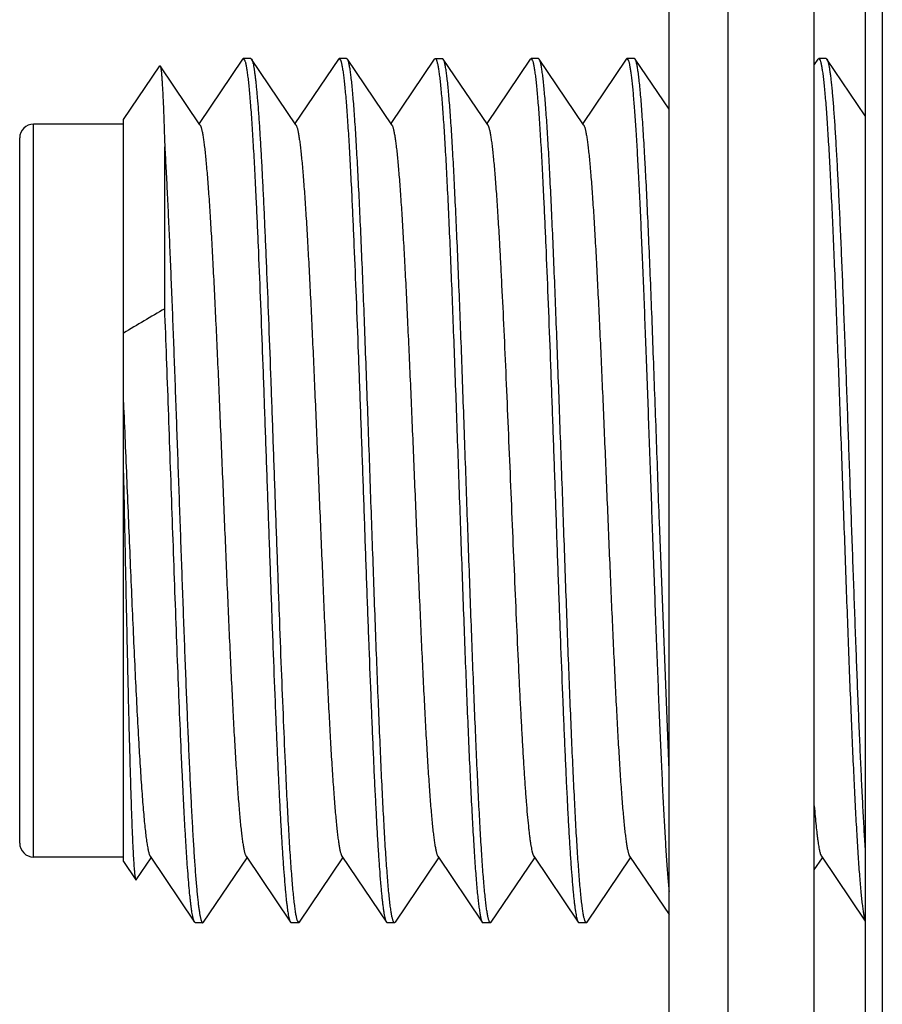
# Model space of a CAD drawing. Header units: inches. Extents: x 0.2 to 16.8, y 0.2 to 10.8.
# Tile 20 of 38: x 7.9 to 8.149, y 5.042 to 5.326. Entities that reach past the tile are written whole.
import ezdxf

# ---------------------------------------------------------------- set-up
doc = ezdxf.new("R2010")
doc.units = ezdxf.units.IN
doc.header["$LTSCALE"] = 0.935
doc.header["$MEASUREMENT"] = 0
doc.layers.get('0').update_dxf_attribs({"linetype": 'CONTINUOUS'})

msp = doc.modelspace()

# ---------------------------------------------------------------- linework, layer by layer
at = {"color": 7, "linetype": 'CONTINUOUS'}
for p, q in [((8.10459, 8.1832), (8.10459, 3.1162)), ((8.08758, 3.1262), (8.08758, 8.1732)), ((8.14431, 7.6512), (8.14431, 3.6532)), ((8.12958, 3.6522), (8.12958, 7.6472)), ((7.96423, 5.31503), (7.95167, 5.29641)), ((7.96446, 5.3152), (7.96423, 5.31503)), ((7.96661, 5.3152), (7.96446, 5.3152)), ((7.96446, 5.3152), (7.96485, 5.31473)), ((7.96661, 5.3152), (7.96684, 5.31503)), ((7.97968, 5.296), (7.96684, 5.31503)), ((7.96684, 5.31503), (7.96699, 5.31473)), ((7.99197, 5.31503), (7.9794, 5.29641)), ((7.99197, 5.31503), (7.9922, 5.3152)), ((7.99434, 5.3152), (7.9922, 5.3152)), ((7.9922, 5.3152), (7.99258, 5.31473)), ((7.99434, 5.3152), (7.9945, 5.31512)), ((7.99457, 5.31503), (7.9945, 5.31512)), ((8.00741, 5.296), (7.99457, 5.31503)), ((8.0197, 5.31503), (8.00714, 5.29641)), ((8.0197, 5.31503), (8.01993, 5.3152)), ((8.01993, 5.3152), (8.02208, 5.3152)), ((8.01993, 5.3152), (8.02004, 5.31517)), ((8.02231, 5.31503), (8.02208, 5.3152)), ((8.03514, 5.296), (8.02231, 5.31503)), ((8.02246, 5.31473), (8.02231, 5.31503)), ((8.04744, 5.31503), (8.03487, 5.29641)), ((8.04744, 5.31503), (8.04767, 5.3152)), ((8.04981, 5.3152), (8.04767, 5.3152)), ((8.04767, 5.3152), (8.04805, 5.31473)), ((8.05004, 5.31503), (8.04981, 5.3152)), ((8.06288, 5.296), (8.05004, 5.31503)), ((8.0502, 5.31473), (8.05004, 5.31503)), ((8.07517, 5.31503), (8.06261, 5.29641)), ((8.07517, 5.31503), (8.0754, 5.3152)), ((8.07755, 5.3152), (8.0754, 5.3152)), ((8.0754, 5.3152), (8.07579, 5.31473)), ((8.07778, 5.31503), (8.07755, 5.3152)), ((8.08758, 5.30049), (8.07778, 5.31503)), ((8.13064, 5.31503), (8.12958, 5.31347)), ((8.13064, 5.31503), (8.13087, 5.3152)), ((8.13301, 5.3152), (8.13087, 5.3152)), ((8.13087, 5.3152), (8.13126, 5.31473)), ((8.13301, 5.3152), (8.13325, 5.31503)), ((8.14431, 5.29863), (8.13325, 5.31503)), ((8.13325, 5.31503), (8.1334, 5.31473)), ((7.9298, 5.29749), (7.94031, 5.31307)), ((7.94031, 5.31307), (7.94043, 5.31307)), ((7.95194, 5.296), (7.94043, 5.31307)), ((7.9298, 5.08292), (7.9298, 5.29749)), ((7.9298, 5.2962), (7.9038, 5.2962)), ((7.8998, 5.0882), (7.8998, 5.2922)), ((7.94175, 5.2428), (7.94175, 5.28965)), ((8.08758, 5.10934), (8.0848, 5.18102)), ((7.9298, 5.0842), (7.9038, 5.0842)), ((7.9335, 5.07762), (7.9378, 5.084)), ((7.93753, 5.08441), (7.95037, 5.06538)), ((7.95297, 5.06538), (7.96554, 5.084)), ((7.96526, 5.08441), (7.9781, 5.06538)), ((7.98071, 5.06538), (7.99327, 5.084)), ((7.993, 5.08441), (8.00583, 5.06538)), ((8.00844, 5.06538), (8.02101, 5.084)), ((8.02073, 5.08441), (8.03357, 5.06538)), ((8.03618, 5.06538), (8.04874, 5.084)), ((8.04847, 5.08441), (8.0613, 5.06538)), ((8.06391, 5.06538), (8.07647, 5.084)), ((8.0762, 5.08441), (8.08758, 5.06753)), ((8.12958, 5.08051), (8.13194, 5.084)), ((8.13167, 5.08441), (8.14431, 5.06567)), ((7.9298, 5.08292), (7.93337, 5.07762)), ((7.93337, 5.07762), (7.9335, 5.07762)), ((7.9506, 5.0652), (7.95037, 5.06538)), ((7.95274, 5.0652), (7.9506, 5.0652)), ((7.95274, 5.0652), (7.95297, 5.06538)), ((7.97795, 5.06568), (7.9781, 5.06538)), ((7.9781, 5.06538), (7.97833, 5.0652)), ((7.98048, 5.0652), (7.97833, 5.0652)), ((7.98009, 5.06568), (7.98048, 5.0652)), ((7.98048, 5.0652), (7.98071, 5.06538)), ((8.00568, 5.06568), (8.00583, 5.06538)), ((8.00583, 5.06538), (8.00607, 5.0652)), ((8.00821, 5.0652), (8.00607, 5.0652)), ((8.00844, 5.06538), (8.00821, 5.0652)), ((8.03357, 5.06538), (8.0338, 5.0652)), ((8.03594, 5.0652), (8.0338, 5.0652)), ((8.03594, 5.0652), (8.03618, 5.06538)), ((8.06115, 5.06568), (8.0613, 5.06538)), ((8.0613, 5.06538), (8.06153, 5.0652)), ((8.06368, 5.0652), (8.06153, 5.0652)), ((8.06368, 5.0652), (8.06391, 5.06538))]:
    msp.add_line(p, q, dxfattribs=at)
at = {"color": 9, "linetype": 'CONTINUOUS'}
for p, q in [((8.14927, 7.6512), (8.14927, 3.6532)), ((7.9038, 5.0842), (7.9038, 5.2962))]:
    msp.add_line(p, q, dxfattribs=at)
at = {"color": 7, "linetype": 'CONTINUOUS'}
for centre, radius, start, end in [((7.9038, 5.2922), 0.004, 90, 180), ((8.74896, 3.85803), 1.60286, 120.23881, 120.73452), ((7.9038, 5.0882), 0.004, 180, 270)]:
    msp.add_arc(centre, radius, start, end, dxfattribs=at)
for points, knots in [([(7.96485, 5.31473), (7.96489, 5.31463), (7.96496, 5.31442), (7.96506, 5.31407), (7.96516, 5.31365), (7.96527, 5.31316), (7.96537, 5.31261), (7.96551, 5.31175), (7.96568, 5.3105), (7.96589, 5.30881), (7.96609, 5.30687), (7.96629, 5.30467), (7.9665, 5.30223), (7.9667, 5.29955), (7.96698, 5.29551), (7.96733, 5.28991), (7.96774, 5.28256), (7.9681, 5.27517), (7.96844, 5.26792), (7.96886, 5.2584), (7.96937, 5.24574), (7.96998, 5.22981), (7.97059, 5.2131), (7.9712, 5.19596), (7.9718, 5.17871), (7.97241, 5.16167), (7.97302, 5.14519), (7.97353, 5.13195), (7.97395, 5.12186), (7.97425, 5.11477), (7.97456, 5.10805), (7.97487, 5.10172), (7.97517, 5.09582), (7.97548, 5.09037), (7.97578, 5.08541), (7.97609, 5.08095), (7.97635, 5.07757), (7.97656, 5.07513), (7.97671, 5.0735), (7.97686, 5.07202), (7.97702, 5.07068), (7.97717, 5.06949), (7.97732, 5.06844), (7.97747, 5.06754), (7.9776, 5.06688), (7.97771, 5.06643), (7.97779, 5.06614), (7.97786, 5.0659), (7.97792, 5.06575), (7.97795, 5.06568)], [0, 0, 0, 0, 0.001217, 0.002689, 0.004419, 0.006407, 0.008656, 0.011164, 0.016957, 0.023778, 0.031614, 0.040451, 0.05027, 0.061052, 0.072774, 0.098936, 0.128534, 0.161317, 0.187826, 0.215841, 0.275845, 0.340171, 0.407579, 0.47677, 0.546409, 0.615153, 0.681676, 0.744696, 0.774508, 0.802996, 0.830022, 0.855455, 0.879174, 0.901064, 0.92102, 0.938948, 0.954761, 0.961851, 0.968386, 0.974358, 0.97976, 0.984588, 0.988835, 0.992501, 0.995581, 0.996903, 0.998079, 0.999111, 1, 1, 1, 1]), ([(7.96699, 5.31473), (7.96702, 5.31466), (7.96707, 5.31451), (7.96715, 5.31427), (7.96722, 5.314), (7.96733, 5.31356), (7.96746, 5.31292), (7.96761, 5.31205), (7.96776, 5.31103), (7.9679, 5.30987), (7.96805, 5.30858), (7.9682, 5.30715), (7.96835, 5.30558), (7.96856, 5.30322), (7.96882, 5.29995), (7.96912, 5.29565), (7.96941, 5.29085), (7.96971, 5.28559), (7.97001, 5.27989), (7.97031, 5.27377), (7.97061, 5.26726), (7.97091, 5.26039), (7.97132, 5.25061), (7.97183, 5.23774), (7.97242, 5.2217), (7.97302, 5.20507), (7.97361, 5.18817), (7.97421, 5.1713), (7.97481, 5.15479), (7.9754, 5.13893), (7.976, 5.12403), (7.97641, 5.11444), (7.97662, 5.10985)], [0, 0, 0, 0, 0.001059, 0.002284, 0.003678, 0.005242, 0.008881, 0.013203, 0.018207, 0.023889, 0.030244, 0.037265, 0.044945, 0.053277, 0.071855, 0.092915, 0.116361, 0.142086, 0.169971, 0.199888, 0.231698, 0.265253, 0.300399, 0.374804, 0.453534, 0.535129, 0.618077, 0.70084, 0.781883, 0.859705, 0.932862, 1, 1, 1, 1]), ([(7.99258, 5.31473), (7.99262, 5.31463), (7.9927, 5.31442), (7.9928, 5.31407), (7.9929, 5.31365), (7.993, 5.31316), (7.9931, 5.31261), (7.99324, 5.31175), (7.99342, 5.3105), (7.99362, 5.30881), (7.99382, 5.30687), (7.99403, 5.30467), (7.99423, 5.30223), (7.99443, 5.29955), (7.99472, 5.29551), (7.99506, 5.28991), (7.99547, 5.28256), (7.99584, 5.27517), (7.99617, 5.26792), (7.99659, 5.2584), (7.99711, 5.24574), (7.99771, 5.22981), (7.99832, 5.2131), (7.99893, 5.19596), (7.99954, 5.17871), (8.00015, 5.16167), (8.00075, 5.14519), (8.00127, 5.13195), (8.00168, 5.12186), (8.00199, 5.11477), (8.00229, 5.10805), (8.0026, 5.10172), (8.00291, 5.09582), (8.00321, 5.09037), (8.00352, 5.08541), (8.00382, 5.08095), (8.00408, 5.07757), (8.00429, 5.07513), (8.00445, 5.0735), (8.0046, 5.07202), (8.00475, 5.07068), (8.0049, 5.06949), (8.00506, 5.06844), (8.00521, 5.06754), (8.00534, 5.06688), (8.00545, 5.06643), (8.00552, 5.06614), (8.0056, 5.0659), (8.00565, 5.06575), (8.00568, 5.06568)], [0, 0, 0, 0, 0.001217, 0.002689, 0.004419, 0.006407, 0.008656, 0.011164, 0.016957, 0.023778, 0.031614, 0.040451, 0.05027, 0.061052, 0.072774, 0.098936, 0.128534, 0.161317, 0.187826, 0.215841, 0.275845, 0.340171, 0.407579, 0.47677, 0.546409, 0.615153, 0.681676, 0.744696, 0.774508, 0.802996, 0.830022, 0.855455, 0.879174, 0.901064, 0.92102, 0.938948, 0.954761, 0.961851, 0.968386, 0.974358, 0.97976, 0.984588, 0.988835, 0.992501, 0.995581, 0.996903, 0.998079, 0.999111, 1, 1, 1, 1]), ([(8.00821, 5.0652), (8.00819, 5.0652), (8.00815, 5.06521), (8.0081, 5.06524), (8.00805, 5.06529), (8.00799, 5.06535), (8.00794, 5.06544), (8.00789, 5.06554), (8.00783, 5.06565), (8.00776, 5.06585), (8.00767, 5.06613), (8.00756, 5.06653), (8.00746, 5.06701), (8.00735, 5.06755), (8.00725, 5.06816), (8.00714, 5.06885), (8.00703, 5.06961), (8.00689, 5.07075), (8.0067, 5.07236), (8.00649, 5.0745), (8.00628, 5.0769), (8.00607, 5.07957), (8.00586, 5.0825), (8.00556, 5.08689), (8.0052, 5.09298), (8.00478, 5.10094), (8.00436, 5.10974), (8.00393, 5.11929), (8.00351, 5.12949), (8.00309, 5.14026), (8.00266, 5.1515), (8.00224, 5.1631), (8.00182, 5.17495), (8.00139, 5.18694), (8.00097, 5.19896), (8.00054, 5.2109), (8.00012, 5.22265), (7.9997, 5.2341), (7.99927, 5.24513), (7.99885, 5.25566), (7.99842, 5.26558), (7.998, 5.27479), (7.99764, 5.28199), (7.99735, 5.28733), (7.99714, 5.29101), (7.99693, 5.29445), (7.99671, 5.29765), (7.9965, 5.3006), (7.99629, 5.30329), (7.99608, 5.30572), (7.99587, 5.30787), (7.99566, 5.30976), (7.99547, 5.31116), (7.99533, 5.31213), (7.99522, 5.31276), (7.99511, 5.31331), (7.99501, 5.3138), (7.9949, 5.31421), (7.99481, 5.31451), (7.99474, 5.31471), (7.99468, 5.31483), (7.99463, 5.31494), (7.99459, 5.315), (7.99457, 5.31503)], [0, 0, 0, 0, 0.000216, 0.000455, 0.000734, 0.001066, 0.001456, 0.001908, 0.002425, 0.00301, 0.004383, 0.006032, 0.007961, 0.01017, 0.01266, 0.015429, 0.018478, 0.021805, 0.029286, 0.037857, 0.047501, 0.058195, 0.069915, 0.082636, 0.110957, 0.142898, 0.178163, 0.216425, 0.257329, 0.300495, 0.345522, 0.391991, 0.43947, 0.487518, 0.535687, 0.58353, 0.630602, 0.676464, 0.720691, 0.762871, 0.802613, 0.839547, 0.873331, 0.888943, 0.903652, 0.917424, 0.930229, 0.942036, 0.952818, 0.962553, 0.971216, 0.978791, 0.985261, 0.988079, 0.990616, 0.992873, 0.99485, 0.996547, 0.997967, 0.998575, 0.999115, 0.999589, 1, 1, 1, 1]), ([(8.02004, 5.31517), (8.02005, 5.31516), (8.02007, 5.31515), (8.02008, 5.31513), (8.0201, 5.31512)], [0, 0, 0, 0, 0.234416, 1, 1, 1, 1]), ([(8.0201, 5.31512), (8.02011, 5.3151), (8.02015, 5.31505), (8.0202, 5.31497), (8.02026, 5.31487), (8.02033, 5.31471), (8.02042, 5.31445), (8.02053, 5.31409), (8.02063, 5.31366), (8.02073, 5.31317), (8.02084, 5.3126), (8.02094, 5.31196), (8.02105, 5.31125), (8.02119, 5.31017), (8.02137, 5.30865), (8.02158, 5.30663), (8.02179, 5.30434), (8.022, 5.30179), (8.02221, 5.29899), (8.02242, 5.29594), (8.02263, 5.29265), (8.02284, 5.28912), (8.02313, 5.28398), (8.02348, 5.27704), (8.0239, 5.26813), (8.02432, 5.25852), (8.02474, 5.24828), (8.02516, 5.23751), (8.02558, 5.22632), (8.02599, 5.21479), (8.02641, 5.20304), (8.02683, 5.19118), (8.02725, 5.1793), (8.02767, 5.16753), (8.02809, 5.15596), (8.02851, 5.1447), (8.02893, 5.13386), (8.02935, 5.12353), (8.02976, 5.11381), (8.03018, 5.10478), (8.03054, 5.09772), (8.03083, 5.09249), (8.03104, 5.08889), (8.03125, 5.08552), (8.03146, 5.08239), (8.03166, 5.07951), (8.03187, 5.07688), (8.03208, 5.0745), (8.03229, 5.07239), (8.0325, 5.07054), (8.03268, 5.06918), (8.03283, 5.06822), (8.03293, 5.06761), (8.03304, 5.06706), (8.03314, 5.06659), (8.03324, 5.06618), (8.03333, 5.06589), (8.03341, 5.06569), (8.03346, 5.06557), (8.03351, 5.06547), (8.03355, 5.0654), (8.03357, 5.06538)], [0, 0, 0, 0, 0.00033, 0.000717, 0.001166, 0.001678, 0.002898, 0.004387, 0.006148, 0.008182, 0.01049, 0.013072, 0.015927, 0.019055, 0.026122, 0.034259, 0.043449, 0.053674, 0.064909, 0.077132, 0.090314, 0.104425, 0.119434, 0.152009, 0.187743, 0.226314, 0.267371, 0.310542, 0.355435, 0.401643, 0.448746, 0.496316, 0.543922, 0.591131, 0.637515, 0.682652, 0.726132, 0.767562, 0.806564, 0.842786, 0.8759, 0.891196, 0.905606, 0.919095, 0.931635, 0.943197, 0.953756, 0.963288, 0.971772, 0.979191, 0.985531, 0.988292, 0.99078, 0.992994, 0.994934, 0.9966, 0.997996, 0.998594, 0.999126, 0.999594, 1, 1, 1, 1]), ([(8.03594, 5.0652), (8.03593, 5.0652), (8.03589, 5.06521), (8.03583, 5.06524), (8.03578, 5.06529), (8.03573, 5.06535), (8.03568, 5.06543), (8.03562, 5.06553), (8.03557, 5.06564), (8.0355, 5.06583), (8.03541, 5.06611), (8.0353, 5.0665), (8.0352, 5.06697), (8.0351, 5.0675), (8.03499, 5.0681), (8.03489, 5.06877), (8.03478, 5.06951), (8.03464, 5.07063), (8.03446, 5.0722), (8.03425, 5.07429), (8.03404, 5.07664), (8.03383, 5.07925), (8.03362, 5.08212), (8.03333, 5.08642), (8.03297, 5.09238), (8.03255, 5.10018), (8.03214, 5.1088), (8.03172, 5.11817), (8.0313, 5.12819), (8.03088, 5.13877), (8.03046, 5.14982), (8.03004, 5.16124), (8.02962, 5.17293), (8.0292, 5.18477), (8.02878, 5.19666), (8.02836, 5.20849), (8.02794, 5.22015), (8.02753, 5.23155), (8.02711, 5.24256), (8.02669, 5.2531), (8.02627, 5.26307), (8.02585, 5.27237), (8.02543, 5.28093), (8.02502, 5.28866), (8.02466, 5.29455), (8.02437, 5.2988), (8.02416, 5.30162), (8.02395, 5.30419), (8.02374, 5.30649), (8.02353, 5.30854), (8.02332, 5.31031), (8.02314, 5.31162), (8.02299, 5.31252), (8.02289, 5.3131), (8.02279, 5.31361), (8.02268, 5.31405), (8.02258, 5.31441), (8.0225, 5.31463), (8.02246, 5.31473)], [0, 0, 0, 0, 0.000213, 0.000449, 0.000725, 0.001051, 0.001434, 0.001878, 0.002385, 0.002958, 0.004304, 0.00592, 0.007809, 0.009973, 0.012411, 0.015123, 0.018109, 0.021367, 0.028694, 0.037089, 0.046536, 0.057013, 0.068498, 0.080965, 0.108732, 0.140063, 0.174675, 0.212256, 0.252463, 0.294931, 0.339276, 0.385093, 0.431967, 0.479471, 0.527173, 0.574639, 0.621439, 0.667146, 0.711345, 0.753635, 0.793631, 0.83097, 0.865313, 0.89635, 0.923799, 0.936099, 0.947413, 0.957715, 0.966983, 0.975197, 0.982339, 0.988396, 0.991014, 0.993359, 0.995428, 0.997223, 0.998746, 1, 1, 1, 1]), ([(8.04805, 5.31473), (8.04809, 5.31463), (8.04816, 5.31442), (8.04827, 5.31407), (8.04837, 5.31365), (8.04847, 5.31316), (8.04857, 5.31261), (8.04871, 5.31175), (8.04889, 5.3105), (8.04909, 5.30881), (8.04929, 5.30687), (8.0495, 5.30467), (8.0497, 5.30223), (8.0499, 5.29955), (8.05019, 5.29551), (8.05053, 5.28991), (8.05094, 5.28256), (8.05131, 5.27517), (8.05164, 5.26792), (8.05206, 5.2584), (8.05258, 5.24574), (8.05318, 5.22981), (8.05379, 5.2131), (8.0544, 5.19596), (8.05501, 5.17871), (8.05561, 5.16167), (8.05622, 5.14519), (8.05674, 5.13195), (8.05715, 5.12186), (8.05746, 5.11477), (8.05776, 5.10805), (8.05807, 5.10172), (8.05837, 5.09582), (8.05868, 5.09037), (8.05898, 5.08541), (8.05929, 5.08095), (8.05955, 5.07757), (8.05976, 5.07513), (8.05991, 5.0735), (8.06007, 5.07202), (8.06022, 5.07068), (8.06037, 5.06949), (8.06052, 5.06844), (8.06068, 5.06754), (8.06081, 5.06688), (8.06092, 5.06643), (8.06099, 5.06614), (8.06107, 5.0659), (8.06112, 5.06575), (8.06115, 5.06568)], [0, 0, 0, 0, 0.001217, 0.002689, 0.004419, 0.006407, 0.008656, 0.011164, 0.016957, 0.023778, 0.031614, 0.040451, 0.05027, 0.061052, 0.072774, 0.098936, 0.128534, 0.161317, 0.187826, 0.215841, 0.275845, 0.340171, 0.407579, 0.47677, 0.546409, 0.615153, 0.681676, 0.744696, 0.774508, 0.802996, 0.830022, 0.855455, 0.879174, 0.901064, 0.92102, 0.938948, 0.954761, 0.961851, 0.968386, 0.974358, 0.97976, 0.984588, 0.988835, 0.992501, 0.995581, 0.996903, 0.998079, 0.999111, 1, 1, 1, 1]), ([(8.06368, 5.0652), (8.06366, 5.0652), (8.06362, 5.06521), (8.06357, 5.06524), (8.06352, 5.06529), (8.06346, 5.06535), (8.06341, 5.06543), (8.06336, 5.06553), (8.06331, 5.06564), (8.06323, 5.06583), (8.06314, 5.06611), (8.06304, 5.0665), (8.06293, 5.06697), (8.06283, 5.0675), (8.06273, 5.0681), (8.06262, 5.06877), (8.06252, 5.06951), (8.06237, 5.07063), (8.06219, 5.0722), (8.06198, 5.07429), (8.06177, 5.07664), (8.06156, 5.07925), (8.06135, 5.08212), (8.06106, 5.08642), (8.0607, 5.09238), (8.06029, 5.10018), (8.05987, 5.1088), (8.05945, 5.11817), (8.05903, 5.12819), (8.05861, 5.13877), (8.05819, 5.14982), (8.05778, 5.16124), (8.05736, 5.17293), (8.05694, 5.18477), (8.05652, 5.19666), (8.0561, 5.20849), (8.05568, 5.22015), (8.05526, 5.23155), (8.05484, 5.24256), (8.05442, 5.2531), (8.054, 5.26307), (8.05358, 5.27237), (8.05317, 5.28093), (8.05275, 5.28866), (8.05239, 5.29455), (8.0521, 5.2988), (8.05189, 5.30162), (8.05168, 5.30419), (8.05147, 5.30649), (8.05126, 5.30854), (8.05106, 5.31031), (8.05088, 5.31162), (8.05073, 5.31252), (8.05062, 5.3131), (8.05052, 5.31361), (8.05042, 5.31405), (8.05031, 5.31441), (8.05024, 5.31463), (8.0502, 5.31473)], [0, 0, 0, 0, 0.000213, 0.000449, 0.000725, 0.001051, 0.001434, 0.001878, 0.002385, 0.002958, 0.004304, 0.00592, 0.007809, 0.009973, 0.012411, 0.015123, 0.018109, 0.021367, 0.028694, 0.037089, 0.046536, 0.057013, 0.068498, 0.080965, 0.108732, 0.140063, 0.174675, 0.212256, 0.252463, 0.294931, 0.339276, 0.385093, 0.431967, 0.479471, 0.527173, 0.574639, 0.621439, 0.667146, 0.711345, 0.753635, 0.793631, 0.83097, 0.865313, 0.89635, 0.923799, 0.936099, 0.947413, 0.957715, 0.966983, 0.975197, 0.982339, 0.988396, 0.991014, 0.993359, 0.995428, 0.997223, 0.998746, 1, 1, 1, 1]), ([(8.07579, 5.31473), (8.07582, 5.31464), (8.07589, 5.31446), (8.07598, 5.31415), (8.07607, 5.31379), (8.07616, 5.31337), (8.07625, 5.3129), (8.07638, 5.31216), (8.07654, 5.31112), (8.07672, 5.3097), (8.0769, 5.30807), (8.07709, 5.30624), (8.07727, 5.30421), (8.07745, 5.30197), (8.07771, 5.29861), (8.07802, 5.29394), (8.07839, 5.28781), (8.07875, 5.28099), (8.07912, 5.27354), (8.07949, 5.26551), (8.07985, 5.25695), (8.08022, 5.24793), (8.08059, 5.23851), (8.08108, 5.22533), (8.0817, 5.20836), (8.08242, 5.18774), (8.08315, 5.16719), (8.08388, 5.14727), (8.08449, 5.13134), (8.08499, 5.11932), (8.08536, 5.11101), (8.08573, 5.10324), (8.08609, 5.09609), (8.08646, 5.08959), (8.08677, 5.08461), (8.08703, 5.08098), (8.08721, 5.07855), (8.08739, 5.0763), (8.08752, 5.07488), (8.08758, 5.07419)], [0, 0, 0, 0, 0.001124, 0.002462, 0.004016, 0.005788, 0.007777, 0.009986, 0.015056, 0.020994, 0.02779, 0.035435, 0.043917, 0.053222, 0.063334, 0.085908, 0.111485, 0.139889, 0.170922, 0.204371, 0.240002, 0.277567, 0.316806, 0.357444, 0.441783, 0.528238, 0.614407, 0.697892, 0.776373, 0.813048, 0.847669, 0.879995, 0.909801, 0.936882, 0.961049, 0.971987, 0.982136, 0.991479, 1, 1, 1, 1]), ([(8.0848, 5.18102), (8.08466, 5.18517), (8.08437, 5.19344), (8.08393, 5.2058), (8.08349, 5.218), (8.08305, 5.22992), (8.08262, 5.24146), (8.08218, 5.25248), (8.08175, 5.26289), (8.08131, 5.27259), (8.08094, 5.28017), (8.08064, 5.2858), (8.08042, 5.28968), (8.0802, 5.29331), (8.07998, 5.29669), (8.07976, 5.29981), (8.07955, 5.30265), (8.07933, 5.30521), (8.07911, 5.30749), (8.07889, 5.30948), (8.0787, 5.31096), (8.07855, 5.31199), (8.07844, 5.31265), (8.07833, 5.31323), (8.07822, 5.31374), (8.07812, 5.31417), (8.07802, 5.31449), (8.07795, 5.3147), (8.07789, 5.31483), (8.07784, 5.31494), (8.0778, 5.315), (8.07778, 5.31503)], [0, 0, 0, 0, 0.092603, 0.184965, 0.276177, 0.365336, 0.451562, 0.534004, 0.611848, 0.684325, 0.750722, 0.781433, 0.810384, 0.837504, 0.862726, 0.88599, 0.907237, 0.926418, 0.943488, 0.958405, 0.971139, 0.976679, 0.981665, 0.986095, 0.98997, 0.99329, 0.99606, 0.997242, 0.99829, 0.999208, 1, 1, 1, 1]), ([(8.13126, 5.31473), (8.13129, 5.31464), (8.13137, 5.31442), (8.13147, 5.31407), (8.13157, 5.31365), (8.13167, 5.31317), (8.13177, 5.31262), (8.13191, 5.31176), (8.13209, 5.31052), (8.13229, 5.30884), (8.13249, 5.30691), (8.13269, 5.30473), (8.1329, 5.30231), (8.1331, 5.29964), (8.13338, 5.29563), (8.13373, 5.29006), (8.13413, 5.28275), (8.13454, 5.27465), (8.13494, 5.26583), (8.13535, 5.25637), (8.13575, 5.24634), (8.13616, 5.23583), (8.13656, 5.22494), (8.13711, 5.2099), (8.13778, 5.19085), (8.13845, 5.17179), (8.139, 5.15672), (8.13941, 5.14579), (8.13981, 5.13523), (8.14022, 5.12514), (8.14062, 5.11561), (8.14103, 5.10672), (8.14143, 5.09853), (8.14184, 5.09113), (8.14218, 5.08548), (8.14246, 5.0814), (8.14267, 5.07868), (8.14287, 5.0762), (8.14307, 5.07397), (8.14327, 5.07198), (8.14348, 5.07024), (8.14365, 5.06896), (8.14379, 5.06805), (8.14389, 5.06748), (8.14399, 5.06696), (8.1441, 5.06652), (8.1442, 5.06613), (8.14427, 5.0659), (8.14431, 5.0658)], [0, 0, 0, 0, 0.001213, 0.002679, 0.004401, 0.006381, 0.008619, 0.011115, 0.016877, 0.023661, 0.031455, 0.040243, 0.050007, 0.060728, 0.072384, 0.098399, 0.127833, 0.160437, 0.195934, 0.234024, 0.27438, 0.316661, 0.360506, 0.405542, 0.497643, 0.589834, 0.63498, 0.678978, 0.721454, 0.762045, 0.800407, 0.836213, 0.869158, 0.898963, 0.925375, 0.937238, 0.948172, 0.958155, 0.967164, 0.975184, 0.982197, 0.988191, 0.990803, 0.993157, 0.995254, 0.997092, 0.998673, 1, 1, 1, 1]), ([(8.1334, 5.31473), (8.13343, 5.31465), (8.13349, 5.31448), (8.13358, 5.3142), (8.13366, 5.31388), (8.13375, 5.3135), (8.13383, 5.31308), (8.13395, 5.31244), (8.13409, 5.31151), (8.13426, 5.31027), (8.13443, 5.30884), (8.1346, 5.30724), (8.13477, 5.30547), (8.13494, 5.30352), (8.13518, 5.30059), (8.13547, 5.29652), (8.1358, 5.29117), (8.13614, 5.28522), (8.13648, 5.2787), (8.13682, 5.27165), (8.13716, 5.26412), (8.1375, 5.25615), (8.13784, 5.24778), (8.1383, 5.23599), (8.13887, 5.22065), (8.13954, 5.2018), (8.14021, 5.18267), (8.14089, 5.16372), (8.14156, 5.1454), (8.14213, 5.13073), (8.14259, 5.11963), (8.14293, 5.1119), (8.14327, 5.10465), (8.14361, 5.0979), (8.14395, 5.0917), (8.14419, 5.08775), (8.14431, 5.08588)], [0, 0, 0, 0, 0.001085, 0.002361, 0.003831, 0.005497, 0.007359, 0.009416, 0.01412, 0.019604, 0.025863, 0.032889, 0.040673, 0.049203, 0.058468, 0.079148, 0.102592, 0.128661, 0.157202, 0.188046, 0.221009, 0.255897, 0.292501, 0.330603, 0.410392, 0.493366, 0.577553, 0.660951, 0.741579, 0.81752, 0.853164, 0.886971, 0.918739, 0.948281, 0.975422, 1, 1, 1, 1]), ([(7.94043, 5.31307), (7.94043, 5.31306), (7.94045, 5.31303), (7.94048, 5.31296), (7.94052, 5.31285), (7.94056, 5.31268), (7.9406, 5.31246), (7.94064, 5.31221), (7.94068, 5.31191), (7.94072, 5.31156), (7.94078, 5.31102), (7.94085, 5.31023), (7.94093, 5.30916), (7.94101, 5.30792), (7.94109, 5.30652), (7.94118, 5.30495), (7.94126, 5.30322), (7.94134, 5.30133), (7.94142, 5.29929), (7.9415, 5.29709), (7.94162, 5.29386), (7.94169, 5.29137), (7.94175, 5.28965)], [0, 0, 0, 0, 0.001781, 0.003976, 0.009668, 0.017143, 0.026424, 0.037524, 0.050443, 0.065181, 0.081736, 0.12028, 0.166024, 0.218906, 0.278848, 0.345763, 0.419555, 0.500113, 0.587319, 0.68105, 0.78118, 1, 1, 1, 1]), ([(7.95194, 5.296), (7.95198, 5.29594), (7.95206, 5.2958), (7.95216, 5.29556), (7.95226, 5.29526), (7.95237, 5.2949), (7.95247, 5.29448), (7.95257, 5.294), (7.95268, 5.29347), (7.95282, 5.29265), (7.953, 5.29147), (7.9532, 5.2899), (7.95341, 5.2881), (7.95362, 5.28608), (7.95382, 5.28385), (7.95403, 5.28142), (7.95424, 5.27878), (7.95452, 5.27487), (7.95488, 5.26952), (7.95529, 5.26259), (7.9557, 5.25502), (7.95612, 5.24687), (7.95653, 5.23822), (7.95695, 5.22914), (7.95736, 5.21971), (7.95777, 5.21002), (7.95819, 5.20016), (7.9586, 5.1902), (7.95902, 5.18025), (7.95943, 5.17039), (7.95985, 5.1607), (7.96026, 5.15127), (7.96067, 5.14219), (7.96109, 5.13354), (7.9615, 5.12539), (7.96191, 5.11781), (7.96233, 5.11088), (7.96268, 5.10554), (7.96297, 5.10163), (7.96317, 5.09899), (7.96338, 5.09656), (7.96359, 5.09433), (7.96379, 5.09231), (7.964, 5.09051), (7.96421, 5.08893), (7.96439, 5.08776), (7.96453, 5.08694), (7.96463, 5.0864), (7.96474, 5.08593), (7.96484, 5.08551), (7.96494, 5.08515), (7.96505, 5.08485), (7.96515, 5.0846), (7.96522, 5.08446), (7.96526, 5.08441)], [0, 0, 0, 0, 0.000995, 0.002237, 0.003738, 0.005501, 0.007529, 0.009822, 0.012382, 0.015209, 0.021656, 0.029154, 0.037689, 0.047245, 0.057801, 0.069335, 0.081822, 0.095235, 0.12472, 0.15753, 0.193376, 0.231941, 0.272883, 0.31584, 0.360431, 0.40626, 0.452921, 0.5, 0.547079, 0.59374, 0.639569, 0.68416, 0.727117, 0.768059, 0.806624, 0.84247, 0.87528, 0.904765, 0.918178, 0.930665, 0.942199, 0.952755, 0.962311, 0.970846, 0.978344, 0.984791, 0.987618, 0.990178, 0.992471, 0.994499, 0.996262, 0.997762, 0.999005, 1, 1, 1, 1]), ([(7.97968, 5.296), (7.97972, 5.29594), (7.97979, 5.2958), (7.97989, 5.29556), (7.98, 5.29526), (7.9801, 5.2949), (7.9802, 5.29448), (7.98031, 5.294), (7.98041, 5.29347), (7.98055, 5.29265), (7.98073, 5.29147), (7.98094, 5.2899), (7.98114, 5.2881), (7.98135, 5.28608), (7.98156, 5.28385), (7.98177, 5.28142), (7.98197, 5.27878), (7.98226, 5.27487), (7.98261, 5.26952), (7.98302, 5.26259), (7.98344, 5.25502), (7.98385, 5.24687), (7.98427, 5.23822), (7.98468, 5.22914), (7.98509, 5.21971), (7.98551, 5.21002), (7.98592, 5.20016), (7.98634, 5.1902), (7.98675, 5.18025), (7.98717, 5.17039), (7.98758, 5.1607), (7.98799, 5.15127), (7.98841, 5.14219), (7.98882, 5.13354), (7.98924, 5.12539), (7.98965, 5.11781), (7.99006, 5.11088), (7.99042, 5.10554), (7.9907, 5.10163), (7.99091, 5.09899), (7.99112, 5.09656), (7.99132, 5.09433), (7.99153, 5.09231), (7.99174, 5.09051), (7.99194, 5.08893), (7.99212, 5.08776), (7.99226, 5.08694), (7.99237, 5.0864), (7.99247, 5.08593), (7.99257, 5.08551), (7.99268, 5.08515), (7.99278, 5.08485), (7.99288, 5.0846), (7.99296, 5.08446), (7.993, 5.08441)], [0, 0, 0, 0, 0.000995, 0.002237, 0.003738, 0.005501, 0.007529, 0.009822, 0.012382, 0.015209, 0.021656, 0.029154, 0.037689, 0.047245, 0.057801, 0.069335, 0.081822, 0.095235, 0.12472, 0.15753, 0.193376, 0.231941, 0.272883, 0.31584, 0.360431, 0.40626, 0.452921, 0.5, 0.547079, 0.59374, 0.639569, 0.68416, 0.727117, 0.768059, 0.806624, 0.84247, 0.87528, 0.904765, 0.918178, 0.930665, 0.942199, 0.952755, 0.962311, 0.970846, 0.978344, 0.984791, 0.987618, 0.990178, 0.992471, 0.994499, 0.996262, 0.997762, 0.999005, 1, 1, 1, 1]), ([(8.00741, 5.296), (8.00745, 5.29594), (8.00753, 5.2958), (8.00763, 5.29556), (8.00773, 5.29526), (8.00783, 5.2949), (8.00794, 5.29448), (8.00804, 5.294), (8.00814, 5.29347), (8.00829, 5.29265), (8.00847, 5.29147), (8.00867, 5.2899), (8.00888, 5.2881), (8.00909, 5.28608), (8.00929, 5.28385), (8.0095, 5.28142), (8.00971, 5.27878), (8.00999, 5.27487), (8.01035, 5.26952), (8.01076, 5.26259), (8.01117, 5.25502), (8.01159, 5.24687), (8.012, 5.23822), (8.01241, 5.22914), (8.01283, 5.21971), (8.01324, 5.21002), (8.01366, 5.20016), (8.01407, 5.1902), (8.01449, 5.18025), (8.0149, 5.17039), (8.01531, 5.1607), (8.01573, 5.15127), (8.01614, 5.14219), (8.01656, 5.13354), (8.01697, 5.12539), (8.01738, 5.11781), (8.0178, 5.11088), (8.01815, 5.10554), (8.01844, 5.10163), (8.01864, 5.09899), (8.01885, 5.09656), (8.01906, 5.09433), (8.01926, 5.09231), (8.01947, 5.09051), (8.01968, 5.08893), (8.01985, 5.08776), (8.02, 5.08694), (8.0201, 5.0864), (8.02021, 5.08593), (8.02031, 5.08551), (8.02041, 5.08515), (8.02051, 5.08485), (8.02062, 5.0846), (8.02069, 5.08446), (8.02073, 5.08441)], [0, 0, 0, 0, 0.000995, 0.002238, 0.003738, 0.005501, 0.007529, 0.009823, 0.012383, 0.015209, 0.021656, 0.029154, 0.03769, 0.047246, 0.057802, 0.069336, 0.081823, 0.095236, 0.124721, 0.157531, 0.193377, 0.231942, 0.272885, 0.315842, 0.360433, 0.406262, 0.452923, 0.500001, 0.54708, 0.593741, 0.63957, 0.684161, 0.727118, 0.76806, 0.806625, 0.842471, 0.875281, 0.904765, 0.918178, 0.930665, 0.942199, 0.952755, 0.962311, 0.970846, 0.978344, 0.984791, 0.987618, 0.990178, 0.992471, 0.994499, 0.996262, 0.997762, 0.999005, 1, 1, 1, 1]), ([(8.03514, 5.296), (8.03518, 5.29594), (8.03526, 5.2958), (8.03536, 5.29556), (8.03547, 5.29526), (8.03557, 5.2949), (8.03567, 5.29448), (8.03578, 5.294), (8.03588, 5.29347), (8.03602, 5.29265), (8.0362, 5.29147), (8.03641, 5.2899), (8.03661, 5.2881), (8.03682, 5.28608), (8.03703, 5.28385), (8.03723, 5.28142), (8.03744, 5.27878), (8.03765, 5.27594), (8.03786, 5.27291), (8.03806, 5.2697), (8.03827, 5.26631), (8.03852, 5.26211), (8.0388, 5.25706), (8.03922, 5.24891), (8.03975, 5.23804), (8.04036, 5.22433), (8.04098, 5.20995), (8.0416, 5.19517), (8.04222, 5.18029), (8.04284, 5.16561), (8.04345, 5.15142), (8.04398, 5.14003), (8.0444, 5.13137), (8.04471, 5.1253), (8.04502, 5.11956), (8.04533, 5.11417), (8.04564, 5.10916), (8.04595, 5.10455), (8.04626, 5.10037), (8.04657, 5.09664), (8.04684, 5.09382), (8.04706, 5.09181), (8.04721, 5.09048), (8.04737, 5.08928), (8.04752, 5.0882), (8.04768, 5.08725), (8.04783, 5.08643), (8.04796, 5.08582), (8.04807, 5.08541), (8.04815, 5.08514), (8.04823, 5.08491), (8.0483, 5.08471), (8.04838, 5.08455), (8.04844, 5.08445), (8.04847, 5.08441)], [0, 0, 0, 0, 0.000995, 0.002238, 0.003738, 0.005501, 0.007529, 0.009822, 0.012382, 0.015209, 0.021656, 0.029154, 0.037689, 0.047245, 0.057801, 0.069335, 0.081822, 0.095235, 0.109545, 0.12472, 0.140727, 0.15753, 0.184146, 0.212339, 0.272883, 0.337956, 0.40626, 0.476434, 0.547078, 0.616784, 0.68416, 0.747863, 0.777937, 0.806624, 0.833781, 0.859273, 0.882973, 0.904764, 0.924539, 0.942199, 0.957659, 0.964541, 0.970846, 0.976568, 0.981699, 0.986237, 0.990177, 0.993518, 0.994964, 0.996262, 0.997411, 0.998415, 0.999276, 1, 1, 1, 1]), ([(8.06288, 5.296), (8.06292, 5.29594), (8.06299, 5.2958), (8.0631, 5.29556), (8.0632, 5.29526), (8.0633, 5.2949), (8.06341, 5.29448), (8.06351, 5.294), (8.06361, 5.29347), (8.06376, 5.29265), (8.06394, 5.29147), (8.06414, 5.2899), (8.06435, 5.2881), (8.06455, 5.28608), (8.06476, 5.28385), (8.06497, 5.28142), (8.06518, 5.27878), (8.06546, 5.27487), (8.06582, 5.26952), (8.06623, 5.26259), (8.06664, 5.25502), (8.06705, 5.24687), (8.06747, 5.23822), (8.06788, 5.22914), (8.0683, 5.21971), (8.06871, 5.21002), (8.06913, 5.20016), (8.06954, 5.1902), (8.06995, 5.18025), (8.07037, 5.17039), (8.07078, 5.1607), (8.0712, 5.15127), (8.07161, 5.14219), (8.07203, 5.13354), (8.07244, 5.12539), (8.07285, 5.11781), (8.07327, 5.11088), (8.07362, 5.10554), (8.0739, 5.10163), (8.07411, 5.09899), (8.07432, 5.09656), (8.07453, 5.09433), (8.07473, 5.09231), (8.07494, 5.09051), (8.07515, 5.08893), (8.07532, 5.08776), (8.07547, 5.08694), (8.07557, 5.0864), (8.07567, 5.08593), (8.07578, 5.08551), (8.07588, 5.08515), (8.07598, 5.08485), (8.07609, 5.0846), (8.07616, 5.08446), (8.0762, 5.08441)], [0, 0, 0, 0, 0.000995, 0.002238, 0.003738, 0.005501, 0.007529, 0.009822, 0.012382, 0.015209, 0.021656, 0.029154, 0.037689, 0.047245, 0.057801, 0.069335, 0.081822, 0.095235, 0.12472, 0.15753, 0.193376, 0.231941, 0.272883, 0.31584, 0.360431, 0.40626, 0.452921, 0.5, 0.547079, 0.59374, 0.639569, 0.68416, 0.727117, 0.768059, 0.806624, 0.84247, 0.87528, 0.904765, 0.918178, 0.930665, 0.942199, 0.952755, 0.962311, 0.970846, 0.978345, 0.984791, 0.987618, 0.990178, 0.992471, 0.994499, 0.996262, 0.997763, 0.999005, 1, 1, 1, 1]), ([(7.94175, 5.28965), (7.94187, 5.28759), (7.9421, 5.28328), (7.94245, 5.27654), (7.94279, 5.26927), (7.94313, 5.26153), (7.94347, 5.25336), (7.94394, 5.24174), (7.94451, 5.22653), (7.94519, 5.20771), (7.94587, 5.18846), (7.94655, 5.16926), (7.94712, 5.1535), (7.94758, 5.14125), (7.94792, 5.13248), (7.94827, 5.12405), (7.94861, 5.11603), (7.94895, 5.10846), (7.94929, 5.10138), (7.94963, 5.09483), (7.94997, 5.08887), (7.95031, 5.08352), (7.95061, 5.07946), (7.95084, 5.07654), (7.95102, 5.07461), (7.95119, 5.07285), (7.95136, 5.07127), (7.95153, 5.06987), (7.95167, 5.06882), (7.95179, 5.06807), (7.95188, 5.06758), (7.95196, 5.06713), (7.95205, 5.06673), (7.95213, 5.06638), (7.95222, 5.06607), (7.9523, 5.06581), (7.95239, 5.06559), (7.95246, 5.06545), (7.95252, 5.06535), (7.95257, 5.0653), (7.95261, 5.06526), (7.95265, 5.06523), (7.9527, 5.06521), (7.95273, 5.0652), (7.95274, 5.0652)], [0, 0, 0, 0, 0.027559, 0.057625, 0.090017, 0.12454, 0.160984, 0.199131, 0.2796, 0.364004, 0.450304, 0.536414, 0.620256, 0.66069, 0.699805, 0.737363, 0.773139, 0.806916, 0.83849, 0.867671, 0.894283, 0.918167, 0.93918, 0.94857, 0.957197, 0.965049, 0.972115, 0.978385, 0.983851, 0.986281, 0.988508, 0.990532, 0.992353, 0.993971, 0.995388, 0.996604, 0.997624, 0.998453, 0.9988, 0.999104, 0.999369, 0.999601, 0.999807, 1, 1, 1, 1]), ([(7.95037, 5.06538), (7.95034, 5.06541), (7.95029, 5.0655), (7.95023, 5.06564), (7.95016, 5.06581), (7.95009, 5.06602), (7.95003, 5.06625), (7.94993, 5.06661), (7.94982, 5.06714), (7.94968, 5.06786), (7.94955, 5.06869), (7.94942, 5.06964), (7.94928, 5.07069), (7.94915, 5.07186), (7.94896, 5.07364), (7.94873, 5.07613), (7.94846, 5.07944), (7.9482, 5.08316), (7.94793, 5.08728), (7.94766, 5.09178), (7.94739, 5.09664), (7.94713, 5.10186), (7.94686, 5.1074), (7.94649, 5.11539), (7.94604, 5.12604), (7.9455, 5.13949), (7.94497, 5.15369), (7.94443, 5.16844), (7.9439, 5.18351), (7.94336, 5.19868), (7.94283, 5.21372), (7.9423, 5.22842), (7.94193, 5.23807), (7.94175, 5.2428)], [0, 0, 0, 0, 0.000747, 0.001638, 0.002679, 0.003874, 0.005224, 0.00673, 0.010214, 0.01433, 0.019078, 0.024455, 0.030458, 0.037082, 0.044323, 0.060628, 0.079316, 0.10032, 0.123563, 0.14896, 0.176418, 0.205836, 0.237103, 0.270105, 0.340815, 0.416919, 0.497286, 0.580722, 0.665987, 0.751816, 0.836933, 0.920071, 1, 1, 1, 1]), ([(7.9298, 5.21569), (7.92996, 5.2119), (7.93028, 5.20424), (7.93076, 5.19272), (7.93124, 5.18117), (7.93172, 5.16973), (7.9322, 5.15854), (7.93268, 5.14772), (7.93316, 5.13741), (7.93364, 5.12774), (7.93405, 5.12013), (7.93438, 5.11444), (7.93462, 5.1105), (7.93486, 5.10681), (7.9351, 5.10336), (7.93534, 5.10017), (7.93558, 5.09726), (7.93582, 5.09462), (7.93606, 5.09227), (7.9363, 5.09021), (7.93651, 5.08868), (7.93668, 5.08761), (7.9368, 5.08692), (7.93692, 5.08631), (7.93704, 5.08578), (7.93716, 5.08532), (7.93726, 5.08499), (7.93734, 5.08477), (7.9374, 5.08463), (7.93746, 5.08451), (7.93751, 5.08444), (7.93753, 5.08441)], [0, 0, 0, 0, 0.086657, 0.174594, 0.262761, 0.350105, 0.43558, 0.518164, 0.596872, 0.670763, 0.738955, 0.770657, 0.800636, 0.828802, 0.855071, 0.879367, 0.901618, 0.921759, 0.939732, 0.955487, 0.968981, 0.97487, 0.980183, 0.984918, 0.989074, 0.992653, 0.995658, 0.996949, 0.9981, 0.999116, 1, 1, 1, 1]), ([(7.9298, 5.19525), (7.92987, 5.19155), (7.93002, 5.18415), (7.93025, 5.17311), (7.93048, 5.16221), (7.9307, 5.15157), (7.93093, 5.14131), (7.93115, 5.13153), (7.93137, 5.12232), (7.93159, 5.11378), (7.93178, 5.10713), (7.93194, 5.1022), (7.93205, 5.09883), (7.93216, 5.09568), (7.93227, 5.09277), (7.93238, 5.0901), (7.93249, 5.08767), (7.9326, 5.0855), (7.9327, 5.08359), (7.9328, 5.08216), (7.93287, 5.08114), (7.93293, 5.08048), (7.93298, 5.07989), (7.93304, 5.07936), (7.93309, 5.07891), (7.93315, 5.07852), (7.9332, 5.0782), (7.93325, 5.07797), (7.93329, 5.07783), (7.93331, 5.07774), (7.93334, 5.07768), (7.93336, 5.07764), (7.93337, 5.07762)], [0, 0, 0, 0, 0.094414, 0.188574, 0.281483, 0.372163, 0.45967, 0.5431, 0.621602, 0.694382, 0.760712, 0.791251, 0.819938, 0.846704, 0.871483, 0.894217, 0.914853, 0.933342, 0.949641, 0.963717, 0.96991, 0.975537, 0.980594, 0.985079, 0.988991, 0.992329, 0.995094, 0.997287, 0.998171, 0.998916, 0.999524, 1, 1, 1, 1]), ([(7.97662, 5.10985), (7.97676, 5.10685), (7.97704, 5.10114), (7.9774, 5.09419), (7.9777, 5.08908), (7.97792, 5.0856), (7.97813, 5.08238), (7.97835, 5.07942), (7.97856, 5.07672), (7.97878, 5.0743), (7.97899, 5.07215), (7.97918, 5.07054), (7.97933, 5.0694), (7.97943, 5.06865), (7.97954, 5.06797), (7.97965, 5.06737), (7.97976, 5.06684), (7.97986, 5.06639), (7.97997, 5.06601), (7.98005, 5.06578), (7.98009, 5.06568)], [0, 0, 0, 0, 0.203099, 0.386825, 0.470866, 0.54942, 0.622301, 0.689336, 0.750367, 0.805251, 0.853865, 0.896099, 0.914796, 0.931868, 0.947308, 0.961111, 0.973276, 0.983804, 0.992706, 1, 1, 1, 1]), ([(8.12958, 5.09897), (8.12967, 5.09796), (8.12983, 5.09605), (8.13009, 5.09336), (8.13031, 5.09132), (8.13049, 5.08987), (8.13062, 5.0889), (8.13075, 5.08803), (8.13088, 5.08724), (8.13101, 5.08655), (8.13114, 5.08594), (8.13127, 5.08543), (8.13138, 5.08506), (8.13147, 5.08481), (8.13154, 5.08465), (8.1316, 5.08452), (8.13165, 5.08444), (8.13167, 5.08441)], [0, 0, 0, 0, 0.205773, 0.389373, 0.550197, 0.621903, 0.687731, 0.747634, 0.801573, 0.849524, 0.89147, 0.927417, 0.957404, 0.970191, 0.981529, 0.991449, 1, 1, 1, 1])]:
    msp.add_open_spline(points, degree=3, knots=knots, dxfattribs=at)

doc.saveas('drawing.dxf')
